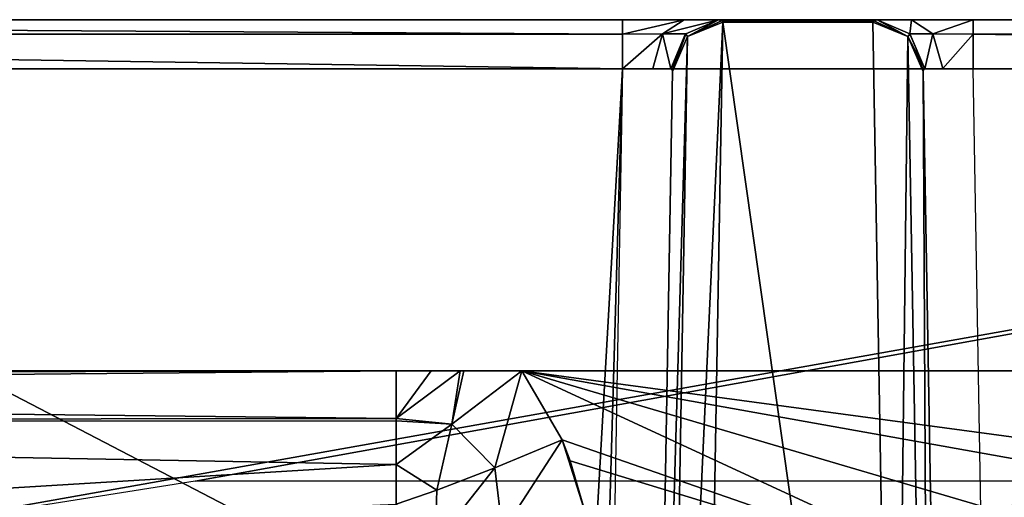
# Model space of a CAD drawing. Header units: millimetres. Extents: x -30 to 30, y -27.5 to 31.
# Tile 19 of 27: x -7.7 to 2.1, y 26.2 to 31. Entities that reach past the tile are written whole.
import ezdxf

# ---------------------------------------------------------------- set-up
doc = ezdxf.new("R2010")
doc.units = ezdxf.units.MM
doc.header["$LTSCALE"] = 65.185185
for name, color, linetype in [('165', 7, 'CONTINUOUS'), ('166', 7, 'CONTINUOUS'), ('174', 7, 'CONTINUOUS'), ('175', 7, 'CONTINUOUS'), ('180', 7, 'CONTINUOUS'), ('181', 7, 'CONTINUOUS'), ('182', 7, 'CONTINUOUS'), ('183', 7, 'CONTINUOUS'), ('188', 7, 'CONTINUOUS'), ('254', 7, 'CONTINUOUS'), ('256', 7, 'CONTINUOUS'), ('263', 7, 'CONTINUOUS'), ('269', 7, 'CONTINUOUS'), ('272', 7, 'CONTINUOUS'), ('273', 7, 'CONTINUOUS'), ('30', 7, 'CONTINUOUS'), ('34', 7, 'CONTINUOUS'), ('39', 7, 'CONTINUOUS'), ('62', 7, 'CONTINUOUS'), ('77', 7, 'CONTINUOUS'), ('83', 7, 'CONTINUOUS'), ('91', 7, 'CONTINUOUS'), ('92', 7, 'CONTINUOUS')]:
    doc.layers.add(name, color=color, linetype=linetype)

msp = doc.modelspace()

# ---------------------------------------------------------------- linework, layer by layer
at = {"layer": '165', "color": 8, "linetype": 'Continuous', "true_color": 0x6e7371}
for points in [[(0.7777, 31, -183.1), (1.1315, 31, -182.5585), (0.7838, 31, -183.1004), (0.7777, 31, -183.1)], [(1.1315, 31, -182.5585), (0.7897, 30.9999, -183.1016), (0.7838, 31, -183.1004), (1.1315, 31, -182.5585)], [(0.7897, 30.9999, -183.1016), (1.1315, 31, -182.5585), (1.1161, 30.8579, -183.1861), (0.7897, 30.9999, -183.1016)], [(1.1161, 30.8579, -183.1861), (1.1315, 31, -182.5585), (1.3466, 30.8591, -182.8319), (1.1161, 30.8579, -183.1861)], [(1.1315, 31, -182.5585), (1.7467, 31, -182.3468), (1.3466, 30.8591, -182.8319), (1.1315, 31, -182.5585)], [(1.3466, 30.8591, -182.8319), (1.7467, 31, -182.3468), (1.7467, 30.8566, -182.6973), (1.3466, 30.8591, -182.8319)], [(1.1161, 30.8579, -183.1861), (1.3466, 30.8591, -182.8319), (1.2652, 30.5108, -183.2121), (1.1161, 30.8579, -183.1861)], [(1.1161, 30.8579, -183.1861), (1.2652, 30.5108, -183.2121), (1.1206, 30.8533, -183.1872), (1.1161, 30.8579, -183.1861)], [(1.2652, 30.5108, -183.2121), (1.3466, 30.8591, -182.8319), (1.4436, 30.5122, -182.9489), (1.2652, 30.5108, -183.2121)], [(1.3466, 30.8591, -182.8319), (1.7467, 30.8566, -182.6973), (1.4436, 30.5122, -182.9489), (1.3466, 30.8591, -182.8319)], [(1.7467, 30.8566, -182.6973), (1.7467, 30.5087, -182.8467), (1.4436, 30.5122, -182.9489), (1.7467, 30.8566, -182.6973)]]:
    msp.add_3dface(points, dxfattribs=at)
at = {"layer": '166', "color": 8, "linetype": 'Continuous', "true_color": 0x6e7371}
for points in [[(24.9125, 30.8566, -182.6973), (1.7467, 31, -182.3468), (24.9125, 30.8596, -182.6942), (24.9125, 30.8566, -182.6973)], [(1.7467, 30.8566, -182.6973), (1.7467, 31, -182.3468), (24.9125, 30.8566, -182.6973), (1.7467, 30.8566, -182.6973)], [(1.7467, 31, -182.3468), (24.9125, 31, -182.3468), (24.9125, 30.8596, -182.6942), (1.7467, 31, -182.3468)], [(24.9125, 30.5087, -182.8467), (1.7467, 30.8566, -182.6973), (24.9125, 30.8566, -182.6973), (24.9125, 30.5087, -182.8467)], [(24.9125, 30.5087, -182.8467), (1.7467, 30.5087, -182.8467), (1.7467, 30.8566, -182.6973), (24.9125, 30.5087, -182.8467)]]:
    msp.add_3dface(points, dxfattribs=at)
at = {"layer": '174', "color": 8, "linetype": 'Continuous', "true_color": 0x6e7371}
for points in [[(0.9567, 18.9718, -316.7349), (0.7472, 30.9737, -183.3919), (1.0977, 30.831, -183.3785), (0.9567, 18.9718, -316.7349)], [(1.3072, 18.829, -316.7215), (0.9567, 18.9718, -316.7349), (1.0977, 30.831, -183.3785), (1.3072, 18.829, -316.7215)], [(1.2472, 30.4845, -183.3471), (1.3072, 18.829, -316.7215), (1.0977, 30.831, -183.3785), (1.2472, 30.4845, -183.3471)], [(1.2472, 30.4845, -183.3471), (1.4567, 18.4825, -316.6901), (1.3072, 18.829, -316.7215), (1.2472, 30.4845, -183.3471)]]:
    msp.add_3dface(points, dxfattribs=at)
at = {"layer": '175', "color": 8, "linetype": 'Continuous', "true_color": 0x6e7371}
for points in [[(0.7578, 30.9869, -183.2455), (0.7897, 30.9999, -183.1016), (1.0977, 30.831, -183.3785), (0.7578, 30.9869, -183.2455)], [(0.7897, 30.9999, -183.1016), (1.1161, 30.8579, -183.1861), (1.0977, 30.831, -183.3785), (0.7897, 30.9999, -183.1016)], [(0.7472, 30.9737, -183.3919), (0.7578, 30.9869, -183.2455), (1.0977, 30.831, -183.3785), (0.7472, 30.9737, -183.3919)], [(1.1161, 30.8579, -183.1861), (1.1206, 30.8533, -183.1872), (1.0977, 30.831, -183.3785), (1.1161, 30.8579, -183.1861)], [(1.1206, 30.8533, -183.1872), (1.2652, 30.5108, -183.2121), (1.0977, 30.831, -183.3785), (1.1206, 30.8533, -183.1872)], [(1.0977, 30.831, -183.3785), (1.2652, 30.5108, -183.2121), (1.2516, 30.4979, -183.2787), (1.0977, 30.831, -183.3785)], [(1.2472, 30.4845, -183.3471), (1.0977, 30.831, -183.3785), (1.2516, 30.4979, -183.2787), (1.2472, 30.4845, -183.3471)]]:
    msp.add_3dface(points, dxfattribs=at)
at = {"layer": '180', "color": 8, "linetype": 'Continuous', "true_color": 0x6e7371}
for points in [[(-0.7472, 30.9737, -183.3919), (-0.9567, 18.9718, -316.7349), (-1.3072, 18.829, -316.7215), (-0.7472, 30.9737, -183.3919)], [(-0.7472, 30.9737, -183.3919), (-1.3072, 18.829, -316.7215), (-1.0977, 30.831, -183.3785), (-0.7472, 30.9737, -183.3919)], [(-1.3072, 18.829, -316.7215), (-1.4567, 18.4825, -316.6901), (-1.0977, 30.831, -183.3785), (-1.3072, 18.829, -316.7215)], [(-1.4567, 18.4825, -316.6901), (-1.2472, 30.4845, -183.3471), (-1.0977, 30.831, -183.3785), (-1.4567, 18.4825, -316.6901)]]:
    msp.add_3dface(points, dxfattribs=at)
at = {"layer": '181', "color": 8, "linetype": 'Continuous', "true_color": 0x6e7371}
for points in [[(-0.7897, 30.9999, -183.1016), (-1.0977, 30.831, -183.3785), (-1.1161, 30.8579, -183.1861), (-0.7897, 30.9999, -183.1016)], [(-0.7897, 30.9999, -183.1016), (-0.7586, 30.9874, -183.24), (-1.0977, 30.831, -183.3785), (-0.7897, 30.9999, -183.1016)], [(-0.7586, 30.9874, -183.24), (-0.7472, 30.9737, -183.3919), (-1.0977, 30.831, -183.3785), (-0.7586, 30.9874, -183.24)], [(-1.2519, 30.4983, -183.2763), (-1.2652, 30.5108, -183.2121), (-1.1206, 30.8533, -183.1872), (-1.2519, 30.4983, -183.2763)], [(-1.2472, 30.4845, -183.3471), (-1.2519, 30.4983, -183.2763), (-1.1206, 30.8533, -183.1872), (-1.2472, 30.4845, -183.3471)], [(-1.1161, 30.8579, -183.1861), (-1.2472, 30.4845, -183.3471), (-1.1206, 30.8533, -183.1872), (-1.1161, 30.8579, -183.1861)], [(-1.0977, 30.831, -183.3785), (-1.2472, 30.4845, -183.3471), (-1.1161, 30.8579, -183.1861), (-1.0977, 30.831, -183.3785)]]:
    msp.add_3dface(points, dxfattribs=at)
at = {"layer": '182', "color": 8, "linetype": 'Continuous', "true_color": 0x6e7371}
for points in [[(-1.7467, 31, -182.3468), (-1.1329, 31, -182.5574), (-1.7467, 30.8566, -182.6973), (-1.7467, 31, -182.3468)], [(-1.7467, 30.8566, -182.6973), (-1.1329, 31, -182.5574), (-1.3466, 30.8591, -182.8319), (-1.7467, 30.8566, -182.6973)], [(-1.1329, 31, -182.5574), (-0.7897, 30.9999, -183.1016), (-1.3466, 30.8591, -182.8319), (-1.1329, 31, -182.5574)], [(-0.7897, 30.9999, -183.1016), (-1.1161, 30.8579, -183.1861), (-1.3466, 30.8591, -182.8319), (-0.7897, 30.9999, -183.1016)], [(-1.1329, 31, -182.5574), (-0.7777, 31, -183.1), (-0.7838, 31, -183.1004), (-1.1329, 31, -182.5574)], [(-1.1329, 31, -182.5574), (-0.7838, 31, -183.1004), (-0.7897, 30.9999, -183.1016), (-1.1329, 31, -182.5574)], [(-1.7467, 30.5087, -182.8467), (-1.3466, 30.8591, -182.8319), (-1.4442, 30.5122, -182.9485), (-1.7467, 30.5087, -182.8467)], [(-1.7467, 30.5087, -182.8467), (-1.7467, 30.8566, -182.6973), (-1.3466, 30.8591, -182.8319), (-1.7467, 30.5087, -182.8467)], [(-1.3466, 30.8591, -182.8319), (-1.2652, 30.5108, -183.2121), (-1.4442, 30.5122, -182.9485), (-1.3466, 30.8591, -182.8319)], [(-1.1161, 30.8579, -183.1861), (-1.2652, 30.5108, -183.2121), (-1.3466, 30.8591, -182.8319), (-1.1161, 30.8579, -183.1861)], [(-1.2652, 30.5108, -183.2121), (-1.1161, 30.8579, -183.1861), (-1.1206, 30.8533, -183.1872), (-1.2652, 30.5108, -183.2121)]]:
    msp.add_3dface(points, dxfattribs=at)
at = {"layer": '183', "color": 8, "linetype": 'Continuous', "true_color": 0x6e7371}
for points in [[(-24.9125, 31, -182.3468), (-1.7467, 30.8566, -182.6973), (-24.9125, 30.8596, -182.6942), (-24.9125, 31, -182.3468)], [(-24.9125, 31, -182.3468), (-1.7467, 31, -182.3468), (-1.7467, 30.8566, -182.6973), (-24.9125, 31, -182.3468)], [(-24.9125, 30.8596, -182.6942), (-1.7467, 30.8566, -182.6973), (-24.9125, 30.8566, -182.6973), (-24.9125, 30.8596, -182.6942)], [(-1.7467, 30.8566, -182.6973), (-1.7467, 30.5087, -182.8467), (-24.9125, 30.8566, -182.6973), (-1.7467, 30.8566, -182.6973)], [(-1.7467, 30.5087, -182.8467), (-24.9125, 30.5087, -182.8467), (-24.9125, 30.8566, -182.6973), (-1.7467, 30.5087, -182.8467)]]:
    msp.add_3dface(points, dxfattribs=at)
at = {"layer": '188', "color": 8, "linetype": 'Continuous', "true_color": 0x6e7371}
for points in [[(-13.8109, 16, -180.1), (13.8109, 16, -180.1), (-14.0554, 30.5087, -180.3533), (-13.8109, 16, -180.1)], [(13.8109, 16, -180.1), (14.0554, 30.5087, -180.3533), (-14.0554, 30.5087, -180.3533), (13.8109, 16, -180.1)]]:
    msp.add_3dface(points, dxfattribs=at)
at = {"layer": '254', "linetype": 'Continuous'}
for points in [[(27, -27.5, 58.3), (-27, -27.5, 58.3), (27, 27.5, 58.3), (27, -27.5, 58.3)], [(27, 27.5, 58.3), (-27, -27.5, 58.3), (-27, 27.5, 58.3), (27, 27.5, 58.3)]]:
    msp.add_3dface(points, dxfattribs=at)
at = {"layer": '256', "linetype": 'Continuous'}
for points in [[(-4, 27.5, 73.7778), (-27, 27.5, 58.3), (-27, 27.5, 73.7778), (-4, 27.5, 73.7778)], [(27, 27.5, 58.3), (-27, 27.5, 58.3), (27, 27.5, 73.7778), (27, 27.5, 58.3)], [(-3.6514, 27.5, 73.7778), (-27, 27.5, 58.3), (-4, 27.5, 73.7778), (-3.6514, 27.5, 73.7778)], [(-3.326, 27.5, 73.7778), (-27, 27.5, 58.3), (-3.362, 27.5, 73.7778), (-3.326, 27.5, 73.7778)], [(-2.7471, 27.5, 73.7778), (-27, 27.5, 58.3), (-3.326, 27.5, 73.7778), (-2.7471, 27.5, 73.7778)], [(-27, 27.5, 58.3), (2.7471, 27.5, 73.7778), (3.326, 27.5, 73.7778), (-27, 27.5, 58.3)], [(-3.362, 27.5, 73.7778), (-27, 27.5, 58.3), (-3.6514, 27.5, 73.7778), (-3.362, 27.5, 73.7778)], [(2.7471, 27.5, 73.7778), (-27, 27.5, 58.3), (-2.7471, 27.5, 73.7778), (2.7471, 27.5, 73.7778)], [(27, 27.5, 73.7778), (-27, 27.5, 58.3), (4, 27.5, 73.7778), (27, 27.5, 73.7778)], [(4, 27.5, 73.7778), (-27, 27.5, 58.3), (3.6514, 27.5, 73.7778), (4, 27.5, 73.7778)], [(3.6514, 27.5, 73.7778), (-27, 27.5, 58.3), (3.362, 27.5, 73.7778), (3.6514, 27.5, 73.7778)], [(3.362, 27.5, 73.7778), (-27, 27.5, 58.3), (3.326, 27.5, 73.7778), (3.362, 27.5, 73.7778)]]:
    msp.add_3dface(points, dxfattribs=at)
at = {"layer": '263', "linetype": 'Continuous'}
for points in [[(-4, 27.5, 73.7778), (-27.4111, 27.2846, 73.9717), (-4, 27.0263, 74.2043), (-4, 27.5, 73.7778)], [(-27.4111, 27.2846, 73.9717), (-4, 27.5, 73.7778), (-27.2161, 27.4509, 73.822), (-27.4111, 27.2846, 73.9717)], [(-4, 27.5, 73.7778), (-27, 27.5, 73.7778), (-27.2161, 27.4509, 73.822), (-4, 27.5, 73.7778)], [(-27.4111, 27.2846, 73.9717), (-27.5, 27, 74.228), (-4, 27.0263, 74.2043), (-27.4111, 27.2846, 73.9717)], [(-4, 27.0263, 74.2043), (-27.5, 27, 74.228), (-4, 27.0029, 74.2253), (-4, 27.0263, 74.2043)], [(-4, 27.0029, 74.2253), (-27.5, 27, 74.228), (-4, 26.5689, 74.6162), (-4, 27.0029, 74.2253)], [(-27.5, 27, 74.228), (-24.8, 25.3, 75.7587), (-4, 26.5689, 74.6162), (-27.5, 27, 74.228)], [(-4, 26.5689, 74.6162), (-24.8, 25.3, 75.7587), (-4, 26.1705, 74.9748), (-4, 26.5689, 74.6162)]]:
    msp.add_3dface(points, dxfattribs=at)
at = {"layer": '269', "linetype": 'Continuous'}
for points in [[(2.3484, 26.8133, 73.8163), (-2.7471, 27.5, 73.7778), (2.2656, 26.6028, 73.8281), (2.3484, 26.8133, 73.8163)], [(2.008, 25.3, 73.9012), (-2.7471, 27.5, 73.7778), (-2.3481, 26.8125, 73.8163), (2.008, 25.3, 73.9012)], [(2.7471, 27.5, 73.7778), (-2.7471, 27.5, 73.7778), (2.3484, 26.8133, 73.8163), (2.7471, 27.5, 73.7778)], [(2.2656, 26.6028, 73.8281), (-2.7471, 27.5, 73.7778), (2.1122, 26.0683, 73.8581), (2.2656, 26.6028, 73.8281)], [(-2.7471, 27.5, 73.7778), (2.008, 25.3, 73.9012), (2.1122, 26.0683, 73.8581), (-2.7471, 27.5, 73.7778)], [(-2.2657, 26.603, 73.8281), (2.008, 25.3, 73.9012), (-2.3481, 26.8125, 73.8163), (-2.2657, 26.603, 73.8281)], [(-2.1121, 26.0675, 73.8581), (2.008, 25.3, 73.9012), (-2.2657, 26.603, 73.8281), (-2.1121, 26.0675, 73.8581)]]:
    msp.add_3dface(points, dxfattribs=at)
at = {"layer": '272', "linetype": 'Continuous'}
for points in [[(-3.362, 27.5, 73.7778), (-3.6514, 27.5, 73.7778), (-4, 27.0263, 74.2043), (-3.362, 27.5, 73.7778)], [(-3.6514, 27.5, 73.7778), (-4, 27.5, 73.7778), (-4, 27.0263, 74.2043), (-3.6514, 27.5, 73.7778)], [(-3.362, 27.5, 73.7778), (-4, 27.0263, 74.2043), (-3.4458, 26.9678, 74.0149), (-3.362, 27.5, 73.7778)], [(-3.326, 27.5, 73.7778), (-3.362, 27.5, 73.7778), (-3.4458, 26.9678, 74.0149), (-3.326, 27.5, 73.7778)], [(-2.7471, 27.5, 73.7778), (-3.326, 27.5, 73.7778), (-3.4458, 26.9678, 74.0149), (-2.7471, 27.5, 73.7778)], [(-4, 27.0263, 74.2043), (-4, 27.0029, 74.2253), (-3.4458, 26.9678, 74.0149), (-4, 27.0263, 74.2043)], [(-4, 27.0029, 74.2253), (-4, 26.5689, 74.6162), (-3.4458, 26.9678, 74.0149), (-4, 27.0029, 74.2253)]]:
    msp.add_3dface(points, dxfattribs=at)
at = {"layer": '273', "linetype": 'Continuous'}
for points in [[(-2.7471, 27.5, 73.7778), (-3.4458, 26.9678, 74.0149), (-3.0168, 26.5341, 73.9691), (-2.7471, 27.5, 73.7778)], [(-2.3481, 26.8125, 73.8163), (-2.7471, 27.5, 73.7778), (-3.0168, 26.5341, 73.9691), (-2.3481, 26.8125, 73.8163)], [(-3.4458, 26.9678, 74.0149), (-4, 26.5689, 74.6162), (-3.5935, 26.3099, 74.374), (-3.4458, 26.9678, 74.0149)], [(-3.0168, 26.5341, 73.9691), (-3.4458, 26.9678, 74.0149), (-3.5935, 26.3099, 74.374), (-3.0168, 26.5341, 73.9691)], [(-2.3481, 26.8125, 73.8163), (-3.0168, 26.5341, 73.9691), (-2.9403, 25.8962, 74.0567), (-2.3481, 26.8125, 73.8163)], [(-2.1121, 26.0675, 73.8581), (-2.3481, 26.8125, 73.8163), (-2.9403, 25.8962, 74.0567), (-2.1121, 26.0675, 73.8581)], [(-2.1121, 26.0675, 73.8581), (-2.2657, 26.603, 73.8281), (-2.3481, 26.8125, 73.8163), (-2.1121, 26.0675, 73.8581)], [(-4, 26.5689, 74.6162), (-4, 26.1705, 74.9748), (-3.5935, 26.3099, 74.374), (-4, 26.5689, 74.6162)], [(-2.9403, 25.8962, 74.0567), (-3.0168, 26.5341, 73.9691), (-3.6107, 25.7793, 74.5924), (-2.9403, 25.8962, 74.0567)], [(-3.0168, 26.5341, 73.9691), (-3.5935, 26.3099, 74.374), (-3.6107, 25.7793, 74.5924), (-3.0168, 26.5341, 73.9691)], [(-3.5935, 26.3099, 74.374), (-4, 26.1705, 74.9748), (-3.6107, 25.7793, 74.5924), (-3.5935, 26.3099, 74.374)]]:
    msp.add_3dface(points, dxfattribs=at)
at = {"layer": '30', "color": 250, "linetype": 'Continuous', "true_color": 0x1c1c1c}
for points in [[(25, 31, -88.1), (-25, 31, -88.1), (25, 1, -88.1), (25, 31, -88.1)], [(25, 1, -88.1), (-25, 31, -88.1), (-25, 1, -88.1), (25, 1, -88.1)]]:
    msp.add_3dface(points, dxfattribs=at)
at = {"layer": '34', "color": 250, "linetype": 'Continuous', "true_color": 0x1c1c1c}
for points in [[(-25, 31, -88.1), (25, 31, -88.1), (-25, 31, -92.1), (-25, 31, -88.1)], [(-25, 31, -92.1), (25, 31, -88.1), (25, 31, -92.1), (-25, 31, -92.1)]]:
    msp.add_3dface(points, dxfattribs=at)
at = {"layer": '39', "color": 8, "linetype": 'Continuous', "true_color": 0x6e7371}
for points in [[(-24.9125, 31, -182.3468), (-24.9125, 31, -180.8532), (-1.7467, 31, -182.3468), (-24.9125, 31, -182.3468)], [(24.9125, 31, -92.1), (24.9125, 31, -101.8468), (-24.9125, 31, -92.1), (24.9125, 31, -92.1)], [(-24.9125, 31, -92.1), (20.5297, 31, -101.8468), (-20.5297, 31, -101.8468), (-24.9125, 31, -92.1)], [(24.9125, 31, -101.8468), (20.5297, 31, -101.8468), (-24.9125, 31, -92.1), (24.9125, 31, -101.8468)], [(24.9125, 31, -182.3468), (1.7467, 31, -182.3468), (-24.9125, 31, -180.8532), (24.9125, 31, -182.3468)], [(-24.9125, 31, -180.8532), (1.7467, 31, -182.3468), (-1.7467, 31, -182.3468), (-24.9125, 31, -180.8532)], [(-17.5509, 31, -180.8532), (24.9125, 31, -182.3468), (-24.9125, 31, -180.8532), (-17.5509, 31, -180.8532)], [(-20.5297, 31, -101.8468), (19.8949, 31, -102.0124), (-19.8932, 31, -102.0133), (-20.5297, 31, -101.8468)], [(20.5297, 31, -101.8468), (19.8949, 31, -102.0124), (-20.5297, 31, -101.8468), (20.5297, 31, -101.8468)], [(19.8949, 31, -102.0124), (19.4227, 31, -102.4655), (-19.8932, 31, -102.0133), (19.8949, 31, -102.0124)], [(-19.8932, 31, -102.0133), (19.4227, 31, -102.4655), (-19.4198, 31, -102.4701), (-19.8932, 31, -102.0133)], [(19.4227, 31, -102.4655), (19.2868, 31, -102.7661), (-19.4198, 31, -102.4701), (19.4227, 31, -102.4655)], [(-19.4198, 31, -102.4701), (19.2307, 31, -103.1013), (-19.2307, 31, -103.1013), (-19.4198, 31, -102.4701)], [(19.2868, 31, -102.7661), (19.2307, 31, -103.1013), (-19.4198, 31, -102.4701), (19.2868, 31, -102.7661)], [(-19.2307, 31, -103.1013), (16.5517, 31, -179.8184), (-16.5517, 31, -179.8184), (-19.2307, 31, -103.1013)], [(19.2307, 31, -103.1013), (16.5517, 31, -179.8184), (-19.2307, 31, -103.1013), (19.2307, 31, -103.1013)], [(17.5509, 31, -180.8532), (24.9125, 31, -182.3468), (-17.5509, 31, -180.8532), (17.5509, 31, -180.8532)], [(-17.0396, 31, -180.7126), (17.5509, 31, -180.8532), (-17.5509, 31, -180.8532), (-17.0396, 31, -180.7126)], [(-16.6733, 31, -180.3325), (16.6735, 31, -180.3328), (-17.0396, 31, -180.7126), (-16.6733, 31, -180.3325)], [(16.6735, 31, -180.3328), (17.0403, 31, -180.713), (-17.0396, 31, -180.7126), (16.6735, 31, -180.3328)], [(17.0403, 31, -180.713), (17.5509, 31, -180.8532), (-17.0396, 31, -180.7126), (17.0403, 31, -180.713)], [(-16.5517, 31, -179.8184), (16.6735, 31, -180.3328), (-16.6733, 31, -180.3325), (-16.5517, 31, -179.8184)], [(16.5517, 31, -179.8184), (16.6735, 31, -180.3328), (-16.5517, 31, -179.8184), (16.5517, 31, -179.8184)], [(-1.1329, 31, -182.5574), (-1.7467, 31, -182.3468), (1.1315, 31, -182.5585), (-1.1329, 31, -182.5574)], [(-1.7467, 31, -182.3468), (1.7467, 31, -182.3468), (1.1315, 31, -182.5585), (-1.7467, 31, -182.3468)], [(0.7777, 31, -183.1), (-1.1329, 31, -182.5574), (1.1315, 31, -182.5585), (0.7777, 31, -183.1)], [(-0.7777, 31, -183.1), (-1.1329, 31, -182.5574), (0.7777, 31, -183.1), (-0.7777, 31, -183.1)]]:
    msp.add_3dface(points, dxfattribs=at)
at = {"layer": '62', "color": 8, "linetype": 'Continuous', "true_color": 0x6e7371}
for points in [[(-0.7838, 31, -183.1004), (0.7897, 30.9999, -183.1016), (-0.7897, 30.9999, -183.1016), (-0.7838, 31, -183.1004)], [(-0.7897, 30.9999, -183.1016), (0.7578, 30.9869, -183.2455), (-0.7586, 30.9874, -183.24), (-0.7897, 30.9999, -183.1016)], [(0.7897, 30.9999, -183.1016), (0.7578, 30.9869, -183.2455), (-0.7897, 30.9999, -183.1016), (0.7897, 30.9999, -183.1016)], [(0.7838, 31, -183.1004), (0.7897, 30.9999, -183.1016), (-0.7838, 31, -183.1004), (0.7838, 31, -183.1004)], [(-0.7777, 31, -183.1), (0.7838, 31, -183.1004), (-0.7838, 31, -183.1004), (-0.7777, 31, -183.1)], [(-0.7777, 31, -183.1), (0.7777, 31, -183.1), (0.7838, 31, -183.1004), (-0.7777, 31, -183.1)], [(0.7578, 30.9869, -183.2455), (0.7472, 30.9737, -183.3919), (-0.7586, 30.9874, -183.24), (0.7578, 30.9869, -183.2455)], [(-0.7586, 30.9874, -183.24), (0.7472, 30.9737, -183.3919), (-0.7472, 30.9737, -183.3919), (-0.7586, 30.9874, -183.24)], [(-0.7472, 30.9737, -183.3919), (0.9567, 18.9718, -316.7349), (-0.9567, 18.9718, -316.7349), (-0.7472, 30.9737, -183.3919)], [(0.7472, 30.9737, -183.3919), (0.9567, 18.9718, -316.7349), (-0.7472, 30.9737, -183.3919), (0.7472, 30.9737, -183.3919)]]:
    msp.add_3dface(points, dxfattribs=at)
at = {"layer": '77', "color": 8, "linetype": 'Continuous', "true_color": 0x6e7371}
for points in [[(-9.2132, 25.8925, -102.4273), (-16.7446, 30.5087, -102.3467), (16.7446, 30.5087, -102.3467), (-9.2132, 25.8925, -102.4273)], [(-6, 26.4016, -102.4184), (-9.2132, 25.8925, -102.4273), (16.7446, 30.5087, -102.3467), (-6, 26.4016, -102.4184)], [(6, 26.4016, -102.4184), (-6, 26.4016, -102.4184), (16.7446, 30.5087, -102.3467), (6, 26.4016, -102.4184)]]:
    msp.add_3dface(points, dxfattribs=at)
at = {"layer": '83', "color": 8, "linetype": 'Continuous', "true_color": 0x6e7371}
for points in [[(-29.4827, 17.9913, -183.0652), (-24.9125, 30.5087, -182.8467), (-2.4565, 17.9913, -183.0652), (-29.4827, 17.9913, -183.0652)], [(-2.4565, 17.9913, -183.0652), (-24.9125, 30.5087, -182.8467), (-1.7467, 30.5087, -182.8467), (-2.4565, 17.9913, -183.0652)], [(-2.1057, 18.135, -183.0627), (-2.4565, 17.9913, -183.0652), (-1.7467, 30.5087, -182.8467), (-2.1057, 18.135, -183.0627)], [(-1.9566, 18.4825, -183.0567), (-2.1057, 18.135, -183.0627), (-1.7467, 30.5087, -182.8467), (-1.9566, 18.4825, -183.0567)], [(1.7467, 30.5087, -182.8467), (24.9125, 30.5087, -182.8467), (1.9566, 18.4825, -183.0567), (1.7467, 30.5087, -182.8467)], [(1.9566, 18.4825, -183.0567), (24.9125, 30.5087, -182.8467), (2.1058, 18.1349, -183.0627), (1.9566, 18.4825, -183.0567)]]:
    msp.add_3dface(points, dxfattribs=at)
at = {"layer": '91', "color": 8, "linetype": 'Continuous', "true_color": 0x6e7371}
msp.add_3dface([(-1.4567, 18.4825, -183.5566), (-1.2472, 30.4845, -183.3471), (-1.4567, 18.4825, -316.6901), (-1.4567, 18.4825, -183.5566)], dxfattribs=at)
at = {"layer": '92', "color": 8, "linetype": 'Continuous', "true_color": 0x6e7371}
msp.add_3dface([(1.4567, 18.4825, -183.5566), (1.4567, 18.4825, -316.6901), (1.2472, 30.4845, -183.3471), (1.4567, 18.4825, -183.5566)], dxfattribs=at)

doc.saveas('drawing.dxf')
